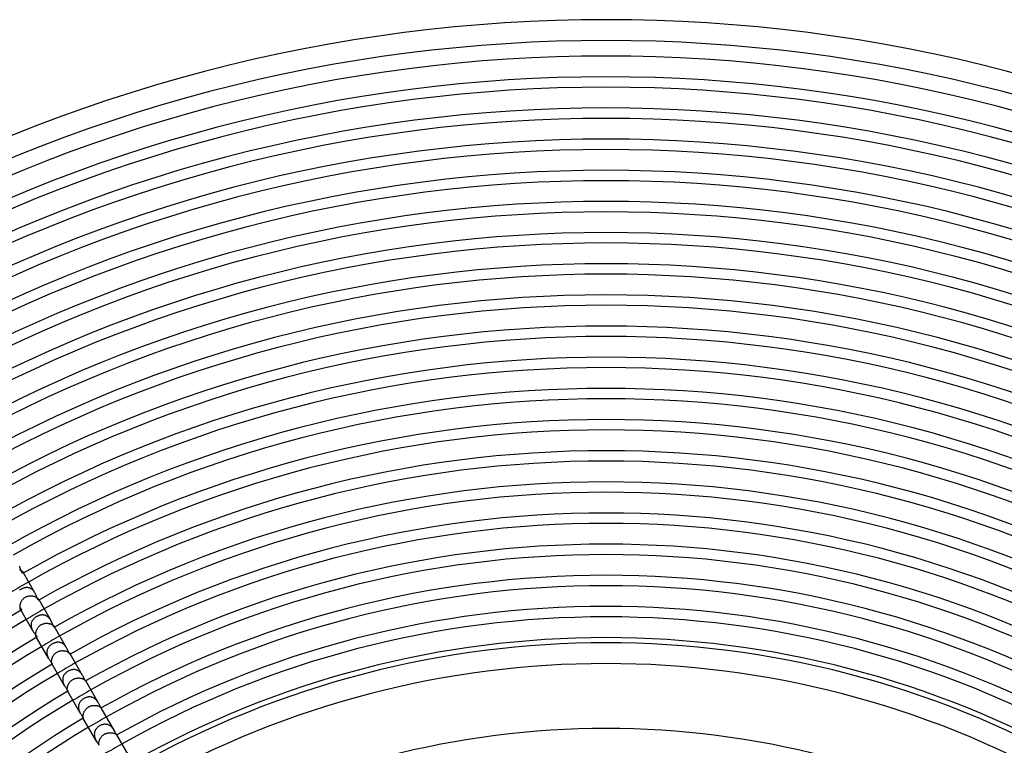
# Model space of a CAD drawing. Header units: millimetres. Extents: x -345 to 345, y -305 to 305.
# Tile 56 of 79: x -113 to 77, y 165 to 305. Entities that reach past the tile are written whole.
import ezdxf

# ---------------------------------------------------------------- set-up
doc = ezdxf.new("R2010")
doc.units = ezdxf.units.MM
doc.layers.add('HIDDEN', color=7, linetype='Continuous')
doc.layers.add('THICK', color=7, linetype='Continuous')

msp = doc.modelspace()

# ---------------------------------------------------------------- linework, layer by layer
at = {"layer": 'HIDDEN'}
for p, q in [((-113.03, 199.14), (-112.93, 199.09)), ((-112.93, 199.09), (-112.84, 199.05)), ((-112.84, 199.05), (-112.75, 198.99)), ((-112.75, 198.99), (-112.67, 198.94)), ((-112.67, 198.94), (-112.6, 198.89)), ((-112.6, 198.89), (-112.54, 198.83)), ((-112.54, 198.83), (-112.48, 198.78)), ((-112.48, 198.78), (-112.44, 198.72)), ((-112.44, 198.72), (-112.4, 198.67)), ((-112.4, 198.67), (-112.37, 198.62)), ((-112.37, 198.62), (-112.34, 198.57)), ((-112.26, 198.45), (-112.37, 198.62)), ((-112.34, 198.57), (-112.32, 198.52)), ((-112.33, 198.42), (-112.34, 198.4)), ((-112.32, 198.44), (-112.33, 198.42)), ((-112.32, 198.52), (-112.31, 198.48)), ((-112.31, 198.48), (-112.32, 198.44)), ((-112.56, 195.41), (-112.66, 195.36)), ((-112.46, 195.45), (-112.56, 195.41)), ((-112.35, 195.49), (-112.46, 195.45)), ((-112.25, 195.53), (-112.35, 195.49)), ((-112.14, 195.56), (-112.25, 195.53)), ((-112.04, 195.59), (-112.14, 195.56)), ((-111.93, 195.61), (-112.04, 195.59)), ((-111.83, 195.63), (-111.93, 195.61)), ((-111.72, 195.64), (-111.83, 195.63)), ((-111.62, 195.64), (-111.72, 195.64)), ((-111.51, 195.64), (-111.62, 195.64)), ((-111.41, 195.63), (-111.51, 195.64)), ((-111.3, 195.61), (-111.41, 195.63)), ((-111.2, 195.59), (-111.3, 195.61)), ((-111.1, 195.56), (-111.2, 195.59)), ((-111, 195.53), (-111.1, 195.56)), ((-110.91, 195.48), (-111, 195.53)), ((-110.81, 195.43), (-110.91, 195.48)), ((-110.72, 195.38), (-110.81, 195.43)), ((-112.93, 195.19), (-113.01, 195.13)), ((-112.85, 195.25), (-112.93, 195.19)), ((-112.76, 195.3), (-112.85, 195.25)), ((-112.66, 195.36), (-112.76, 195.3)), ((-112.27, 193.49), (-112.18, 193.58)), ((-112.18, 193.58), (-112.09, 193.65)), ((-112.09, 193.65), (-111.99, 193.72)), ((-111.99, 193.72), (-111.88, 193.79)), ((-111.88, 193.79), (-111.78, 193.85)), ((-111.78, 193.85), (-111.67, 193.9)), ((-111.67, 193.9), (-111.55, 193.94)), ((-111.55, 193.94), (-111.44, 193.97)), ((-111.44, 193.97), (-111.32, 194)), ((-111.32, 194), (-111.2, 194.02)), ((-111.2, 194.02), (-111.08, 194.04)), ((-111.08, 194.04), (-110.96, 194.05)), ((-110.96, 194.05), (-110.84, 194.05)), ((-110.84, 194.05), (-110.72, 194.04)), ((-110.63, 195.31), (-110.72, 195.38)), ((-110.72, 194.04), (-110.6, 194.03)), ((-110.55, 195.25), (-110.63, 195.31)), ((-110.6, 194.03), (-110.49, 194.02)), ((-110.47, 195.17), (-110.55, 195.25)), ((-110.49, 194.02), (-110.37, 193.99)), ((-110.39, 195.09), (-110.47, 195.17)), ((-110.32, 195.01), (-110.39, 195.09)), ((-110.37, 193.99), (-110.26, 193.97)), ((-110.25, 194.92), (-110.32, 195.01)), ((-110.26, 193.97), (-110.15, 193.93)), ((-110.18, 194.83), (-110.25, 194.92)), ((-110.12, 194.74), (-110.18, 194.83)), ((-110.15, 193.93), (-110.05, 193.9)), ((-110.07, 194.64), (-110.12, 194.74)), ((-110.05, 193.9), (-109.95, 193.86)), ((-109.95, 193.86), (-109.86, 193.81)), ((-109.86, 193.81), (-109.77, 193.77)), ((-109.77, 193.77), (-109.69, 193.72)), ((-109.69, 193.72), (-109.62, 193.67)), ((-109.62, 193.67), (-109.55, 193.62)), ((-109.55, 193.62), (-109.49, 193.57)), ((-109.49, 193.57), (-109.44, 193.52)), ((-109.44, 193.52), (-109.4, 193.47)), ((-112.92, 192.05), (-112.91, 192.15)), ((-112.92, 191.95), (-112.92, 192.05)), ((-112.92, 191.85), (-112.92, 191.95)), ((-112.91, 191.77), (-112.92, 191.85)), ((-112.91, 192.15), (-112.9, 192.26)), ((-112.9, 191.68), (-112.91, 191.77)), ((-112.9, 192.26), (-112.88, 192.36)), ((-112.89, 191.61), (-112.9, 191.68)), ((-112.87, 191.54), (-112.89, 191.61)), ((-112.88, 192.36), (-112.85, 192.47)), ((-112.85, 192.47), (-112.82, 192.58)), ((-112.82, 192.58), (-112.78, 192.69)), ((-112.78, 192.69), (-112.74, 192.8)), ((-112.74, 192.8), (-112.69, 192.91)), ((-112.69, 192.91), (-112.63, 193.02)), ((-112.63, 193.02), (-112.57, 193.12)), ((-112.57, 193.12), (-112.5, 193.22)), ((-112.5, 193.22), (-112.43, 193.32)), ((-112.43, 193.32), (-112.35, 193.41)), ((-112.35, 193.41), (-112.27, 193.49)), ((-109.4, 193.47), (-109.37, 193.43)), ((-109.37, 193.43), (-109.34, 193.38)), ((-109.34, 193.38), (-109.32, 193.34)), ((-109.26, 193.25), (-109.34, 193.38)), ((-109.32, 193.34), (-109.31, 193.31)), ((-109.31, 193.23), (-109.32, 193.22)), ((-109.31, 193.31), (-109.3, 193.27)), ((-109.3, 193.25), (-109.31, 193.23)), ((-109.3, 193.27), (-109.3, 193.25)), ((-112.85, 191.48), (-112.87, 191.54)), ((-112.83, 191.43), (-112.85, 191.48)), ((-112.81, 191.38), (-112.83, 191.43)), ((-112.78, 191.35), (-112.81, 191.38)), ((-112.73, 191.25), (-112.81, 191.38)), ((-112.75, 191.31), (-112.78, 191.35)), ((-112.73, 191.29), (-112.75, 191.31)), ((-112.71, 191.28), (-112.73, 191.29)), ((-112.69, 191.28), (-112.71, 191.28)), ((-112.67, 191.28), (-112.69, 191.28)), ((-110.17, 189.73), (-110.25, 189.65)), ((-110.09, 189.8), (-110.17, 189.73)), ((-110, 189.87), (-110.09, 189.8)), ((-109.91, 189.93), (-110, 189.87)), ((-109.82, 189.99), (-109.91, 189.93)), ((-109.72, 190.05), (-109.82, 189.99)), ((-109.63, 190.1), (-109.72, 190.05)), ((-109.53, 190.15), (-109.63, 190.1)), ((-109.44, 190.19), (-109.53, 190.15)), ((-109.34, 190.23), (-109.44, 190.19)), ((-109.24, 190.27), (-109.34, 190.23)), ((-109.14, 190.3), (-109.24, 190.27)), ((-109.04, 190.32), (-109.14, 190.3)), ((-108.94, 190.34), (-109.04, 190.32)), ((-108.84, 190.36), (-108.94, 190.34)), ((-108.75, 190.37), (-108.84, 190.36)), ((-108.65, 190.38), (-108.75, 190.37)), ((-108.55, 190.38), (-108.65, 190.38)), ((-108.46, 190.37), (-108.55, 190.38)), ((-108.37, 190.36), (-108.46, 190.37)), ((-108.27, 190.35), (-108.37, 190.36)), ((-108.18, 190.33), (-108.27, 190.35)), ((-108.09, 190.3), (-108.18, 190.33)), ((-108, 190.27), (-108.09, 190.3)), ((-107.91, 190.23), (-108, 190.27)), ((-107.82, 190.19), (-107.91, 190.23)), ((-107.74, 190.14), (-107.82, 190.19)), ((-107.66, 190.09), (-107.74, 190.14)), ((-107.58, 190.03), (-107.66, 190.09)), ((-107.5, 189.96), (-107.58, 190.03)), ((-107.43, 189.9), (-107.5, 189.96)), ((-107.36, 189.82), (-107.43, 189.9)), ((-107.29, 189.75), (-107.36, 189.82)), ((-107.23, 189.67), (-107.29, 189.75)), ((-110.79, 188.56), (-110.8, 188.46)), ((-110.8, 188.46), (-110.8, 188.35)), ((-110.8, 188.35), (-110.79, 188.25)), ((-110.78, 188.66), (-110.79, 188.56)), ((-110.79, 188.25), (-110.77, 188.14)), ((-110.76, 188.77), (-110.78, 188.66)), ((-110.77, 188.14), (-110.75, 188.04)), ((-110.74, 188.86), (-110.76, 188.77)), ((-110.75, 188.04), (-110.73, 187.93)), ((-110.7, 188.96), (-110.74, 188.86)), ((-110.73, 187.93), (-110.69, 187.83)), ((-110.67, 189.06), (-110.7, 188.96)), ((-110.69, 187.83), (-110.66, 187.73)), ((-110.62, 189.15), (-110.67, 189.06)), ((-110.57, 189.24), (-110.62, 189.15)), ((-110.52, 189.33), (-110.57, 189.24)), ((-110.46, 189.41), (-110.52, 189.33)), ((-110.39, 189.5), (-110.46, 189.41)), ((-110.32, 189.58), (-110.39, 189.5)), ((-110.25, 189.65), (-110.32, 189.58)), ((-109.57, 187.77), (-109.51, 187.86)), ((-109.51, 187.86), (-109.44, 187.96)), ((-109.44, 187.96), (-109.37, 188.05)), ((-109.37, 188.05), (-109.29, 188.14)), ((-109.29, 188.14), (-109.21, 188.22)), ((-109.21, 188.22), (-109.12, 188.3)), ((-109.12, 188.3), (-109.03, 188.38)), ((-109.03, 188.38), (-108.93, 188.44)), ((-108.93, 188.44), (-108.83, 188.51)), ((-108.83, 188.51), (-108.73, 188.56)), ((-108.73, 188.56), (-108.62, 188.61)), ((-108.62, 188.61), (-108.51, 188.66)), ((-108.51, 188.66), (-108.4, 188.69)), ((-108.4, 188.69), (-108.28, 188.72)), ((-108.28, 188.72), (-108.17, 188.74)), ((-108.17, 188.74), (-108.05, 188.76)), ((-108.05, 188.76), (-107.94, 188.77)), ((-107.94, 188.77), (-107.82, 188.77)), ((-107.82, 188.77), (-107.7, 188.77)), ((-107.7, 188.77), (-107.59, 188.76)), ((-107.59, 188.76), (-107.48, 188.75)), ((-107.48, 188.75), (-107.36, 188.73)), ((-107.36, 188.73), (-107.26, 188.71)), ((-107.26, 188.71), (-107.15, 188.68)), ((-107.17, 189.59), (-107.23, 189.67)), ((-107.11, 189.51), (-107.17, 189.59)), ((-107.15, 188.68), (-107.05, 188.65)), ((-107.06, 189.42), (-107.11, 189.51)), ((-107.01, 189.34), (-107.06, 189.42)), ((-107.05, 188.65), (-106.95, 188.61)), ((-106.95, 188.61), (-106.86, 188.57)), ((-106.86, 188.57), (-106.78, 188.53)), ((-106.78, 188.53), (-106.7, 188.49)), ((-106.7, 188.49), (-106.63, 188.44)), ((-106.63, 188.44), (-106.56, 188.4)), ((-106.56, 188.4), (-106.5, 188.35)), ((-106.5, 188.35), (-106.45, 188.31)), ((-106.45, 188.31), (-106.41, 188.26)), ((-106.41, 188.26), (-106.37, 188.22)), ((-106.37, 188.22), (-106.34, 188.18)), ((-106.34, 188.18), (-106.32, 188.15)), ((-106.32, 188.15), (-106.3, 188.12)), ((-106.26, 188.05), (-106.32, 188.15)), ((-106.3, 188.12), (-106.29, 188.09)), ((-106.29, 188.04), (-106.3, 188.03)), ((-106.29, 188.09), (-106.29, 188.07)), ((-106.29, 188.07), (-106.29, 188.05)), ((-106.29, 188.05), (-106.29, 188.04)), ((-110.66, 187.73), (-110.62, 187.63)), ((-110.62, 187.63), (-110.57, 187.53)), ((-110.57, 187.53), (-110.52, 187.43)), ((-110.52, 187.43), (-110.47, 187.34)), ((-109.89, 186.65), (-109.88, 186.74)), ((-109.88, 186.56), (-109.89, 186.65)), ((-109.88, 186.84), (-109.86, 186.94)), ((-109.88, 186.74), (-109.88, 186.84)), ((-109.88, 186.48), (-109.88, 186.56)), ((-109.87, 186.41), (-109.88, 186.48)), ((-109.85, 186.34), (-109.87, 186.41)), ((-109.86, 186.94), (-109.85, 187.04)), ((-109.85, 187.04), (-109.82, 187.14)), ((-109.84, 186.28), (-109.85, 186.34)), ((-109.82, 186.23), (-109.84, 186.28)), ((-109.82, 187.14), (-109.8, 187.25)), ((-109.8, 186.19), (-109.82, 186.23)), ((-109.8, 187.25), (-109.76, 187.35)), ((-109.78, 186.15), (-109.8, 186.19)), ((-109.76, 186.12), (-109.78, 186.15)), ((-109.73, 186.05), (-109.78, 186.15)), ((-109.76, 187.35), (-109.72, 187.46)), ((-109.75, 186.1), (-109.76, 186.12)), ((-109.73, 186.08), (-109.75, 186.1)), ((-109.72, 186.08), (-109.73, 186.08)), ((-109.72, 187.46), (-109.68, 187.56)), ((-109.7, 186.07), (-109.72, 186.08)), ((-109.69, 186.07), (-109.7, 186.07)), ((-109.68, 187.56), (-109.63, 187.66)), ((-109.63, 187.66), (-109.57, 187.77)), ((-107.46, 184.1), (-107.53, 183.99)), ((-107.38, 184.2), (-107.46, 184.1)), ((-107.3, 184.3), (-107.38, 184.2)), ((-107.21, 184.39), (-107.3, 184.3)), ((-107.12, 184.48), (-107.21, 184.39)), ((-107.02, 184.57), (-107.12, 184.48)), ((-106.91, 184.65), (-107.02, 184.57)), ((-106.8, 184.72), (-106.91, 184.65)), ((-106.69, 184.79), (-106.8, 184.72)), ((-106.58, 184.85), (-106.69, 184.79)), ((-106.48, 184.9), (-106.58, 184.85)), ((-106.37, 184.95), (-106.48, 184.9)), ((-106.26, 184.99), (-106.37, 184.95)), ((-106.15, 185.03), (-106.26, 184.99)), ((-106.03, 185.06), (-106.15, 185.03)), ((-105.92, 185.08), (-106.03, 185.06)), ((-105.81, 185.1), (-105.92, 185.08)), ((-105.69, 185.11), (-105.81, 185.1)), ((-105.58, 185.11), (-105.69, 185.11)), ((-105.47, 185.11), (-105.58, 185.11)), ((-105.36, 185.1), (-105.47, 185.11)), ((-105.25, 185.08), (-105.36, 185.1)), ((-105.14, 185.06), (-105.25, 185.08)), ((-105.03, 185.03), (-105.14, 185.06)), ((-104.92, 184.98), (-105.03, 185.03)), ((-104.82, 184.94), (-104.92, 184.98)), ((-104.72, 184.88), (-104.82, 184.94)), ((-104.62, 184.82), (-104.72, 184.88)), ((-104.53, 184.75), (-104.62, 184.82)), ((-104.44, 184.67), (-104.53, 184.75)), ((-104.36, 184.59), (-104.44, 184.67)), ((-104.28, 184.51), (-104.36, 184.59)), ((-104.2, 184.42), (-104.28, 184.51)), ((-104.13, 184.32), (-104.2, 184.42)), ((-104.06, 184.23), (-104.13, 184.32)), ((-104, 184.13), (-104.06, 184.23)), ((-103.94, 184.04), (-104, 184.13)), ((-107.74, 183.4), (-107.75, 183.27)), ((-107.75, 183.27), (-107.75, 183.14)), ((-107.75, 183.14), (-107.75, 183.01)), ((-107.75, 183.01), (-107.73, 182.88)), ((-107.71, 183.52), (-107.74, 183.4)), ((-107.73, 182.88), (-107.7, 182.76)), ((-107.68, 183.64), (-107.71, 183.52)), ((-107.7, 182.76), (-107.67, 182.63)), ((-107.64, 183.76), (-107.68, 183.64)), ((-107.67, 182.63), (-107.63, 182.5)), ((-107.59, 183.88), (-107.64, 183.76)), ((-107.63, 182.5), (-107.58, 182.38)), ((-107.53, 183.99), (-107.59, 183.88)), ((-107.58, 182.38), (-107.53, 182.26)), ((-107.53, 182.26), (-107.47, 182.15)), ((-107.47, 182.15), (-107.41, 182.04)), ((-106.72, 182.09), (-106.68, 182.19)), ((-106.68, 182.19), (-106.63, 182.29)), ((-106.63, 182.29), (-106.59, 182.39)), ((-106.59, 182.39), (-106.53, 182.48)), ((-106.53, 182.48), (-106.47, 182.58)), ((-106.47, 182.58), (-106.4, 182.67)), ((-106.4, 182.67), (-106.33, 182.76)), ((-106.33, 182.76), (-106.25, 182.85)), ((-106.25, 182.85), (-106.17, 182.94)), ((-106.17, 182.94), (-106.08, 183.02)), ((-106.08, 183.02), (-105.99, 183.09)), ((-105.99, 183.09), (-105.89, 183.16)), ((-105.89, 183.16), (-105.79, 183.23)), ((-105.79, 183.23), (-105.68, 183.28)), ((-105.68, 183.28), (-105.58, 183.33)), ((-105.58, 183.33), (-105.47, 183.37)), ((-105.47, 183.37), (-105.37, 183.41)), ((-105.37, 183.41), (-105.25, 183.44)), ((-105.25, 183.44), (-105.14, 183.46)), ((-105.14, 183.46), (-105.03, 183.48)), ((-105.03, 183.48), (-104.92, 183.49)), ((-104.92, 183.49), (-104.8, 183.5)), ((-104.8, 183.5), (-104.69, 183.5)), ((-104.69, 183.5), (-104.58, 183.49)), ((-104.58, 183.49), (-104.47, 183.48)), ((-104.47, 183.48), (-104.36, 183.47)), ((-104.36, 183.47), (-104.26, 183.45)), ((-104.26, 183.45), (-104.15, 183.43)), ((-104.15, 183.43), (-104.05, 183.4)), ((-104.05, 183.4), (-103.96, 183.37)), ((-103.96, 183.37), (-103.87, 183.33)), ((-103.87, 183.33), (-103.78, 183.29)), ((-103.78, 183.29), (-103.7, 183.25)), ((-103.7, 183.25), (-103.63, 183.21)), ((-103.63, 183.21), (-103.57, 183.17)), ((-103.57, 183.17), (-103.51, 183.13)), ((-103.51, 183.13), (-103.46, 183.09)), ((-103.46, 183.09), (-103.41, 183.05)), ((-103.41, 183.05), (-103.37, 183.01)), ((-103.37, 183.01), (-103.34, 182.98)), ((-103.34, 182.98), (-103.32, 182.95)), ((-103.32, 182.95), (-103.3, 182.92)), ((-103.3, 182.92), (-103.29, 182.9)), ((-103.26, 182.86), (-103.3, 182.92)), ((-103.29, 182.9), (-103.28, 182.88)), ((-103.28, 182.88), (-103.28, 182.87)), ((-103.28, 182.87), (-103.28, 182.86)), ((-103.28, 182.86), (-103.28, 182.85)), ((-103.28, 182.85), (-103.28, 182.84)), ((-106.85, 181.51), (-106.84, 181.6)), ((-106.85, 181.43), (-106.85, 181.51)), ((-106.85, 181.34), (-106.85, 181.43)), ((-106.85, 181.27), (-106.85, 181.34)), ((-106.84, 181.2), (-106.85, 181.27)), ((-106.84, 181.6), (-106.82, 181.69)), ((-106.83, 181.13), (-106.84, 181.2)), ((-106.82, 181.08), (-106.83, 181.13)), ((-106.82, 181.69), (-106.8, 181.79)), ((-106.81, 181.03), (-106.82, 181.08)), ((-106.79, 180.99), (-106.81, 181.03)), ((-106.8, 181.79), (-106.78, 181.89)), ((-106.78, 180.95), (-106.79, 180.99)), ((-106.78, 181.89), (-106.75, 181.99)), ((-106.76, 180.92), (-106.78, 180.95)), ((-106.75, 180.9), (-106.76, 180.92)), ((-106.73, 180.86), (-106.76, 180.92)), ((-106.75, 181.99), (-106.72, 182.09)), ((-106.74, 180.89), (-106.75, 180.9)), ((-106.73, 180.88), (-106.74, 180.89)), ((-106.72, 180.87), (-106.73, 180.88)), ((-106.71, 180.87), (-106.72, 180.87)), ((-106.71, 180.87), (-106.71, 180.87)), ((-104.64, 178.35), (-104.67, 178.23)), ((-104.61, 178.46), (-104.64, 178.35)), ((-104.56, 178.57), (-104.61, 178.46)), ((-104.51, 178.68), (-104.56, 178.57)), ((-104.45, 178.78), (-104.51, 178.68)), ((-104.39, 178.88), (-104.45, 178.78)), ((-104.31, 178.98), (-104.39, 178.88)), ((-104.23, 179.07), (-104.31, 178.98)), ((-104.15, 179.16), (-104.23, 179.07)), ((-104.06, 179.24), (-104.15, 179.16)), ((-103.96, 179.32), (-104.06, 179.24)), ((-103.86, 179.4), (-103.96, 179.32)), ((-103.76, 179.47), (-103.86, 179.4)), ((-103.65, 179.53), (-103.76, 179.47)), ((-103.54, 179.59), (-103.65, 179.53)), ((-103.43, 179.65), (-103.54, 179.59)), ((-103.32, 179.7), (-103.43, 179.65)), ((-103.2, 179.74), (-103.32, 179.7)), ((-103.08, 179.77), (-103.2, 179.74)), ((-102.96, 179.8), (-103.08, 179.77)), ((-102.84, 179.83), (-102.96, 179.8)), ((-102.72, 179.84), (-102.84, 179.83)), ((-102.6, 179.85), (-102.72, 179.84)), ((-102.48, 179.85), (-102.6, 179.85)), ((-102.36, 179.84), (-102.48, 179.85)), ((-102.25, 179.82), (-102.36, 179.84)), ((-102.13, 179.8), (-102.25, 179.82)), ((-102.02, 179.76), (-102.13, 179.8)), ((-101.9, 179.72), (-102.02, 179.76)), ((-101.8, 179.67), (-101.9, 179.72)), ((-101.69, 179.61), (-101.8, 179.67)), ((-101.59, 179.55), (-101.69, 179.61)), ((-101.49, 179.47), (-101.59, 179.55)), ((-101.39, 179.39), (-101.49, 179.47)), ((-101.31, 179.31), (-101.39, 179.39)), ((-101.22, 179.22), (-101.31, 179.31)), ((-101.14, 179.12), (-101.22, 179.22)), ((-101.07, 179.02), (-101.14, 179.12)), ((-101, 178.92), (-101.07, 179.02)), ((-100.94, 178.82), (-101, 178.92)), ((-100.88, 178.72), (-100.94, 178.82)), ((-104.69, 178.11), (-104.7, 177.99)), ((-104.7, 177.99), (-104.7, 177.87)), ((-104.7, 177.87), (-104.7, 177.75)), ((-104.7, 177.75), (-104.68, 177.63)), ((-104.67, 178.23), (-104.69, 178.11)), ((-104.68, 177.63), (-104.66, 177.5)), ((-104.66, 177.5), (-104.63, 177.39)), ((-104.63, 177.39), (-104.59, 177.27)), ((-104.59, 177.27), (-104.55, 177.15)), ((-104.55, 177.15), (-104.5, 177.04)), ((-104.5, 177.04), (-104.45, 176.93)), ((-104.45, 176.93), (-104.4, 176.83)), ((-104.4, 176.83), (-104.34, 176.72)), ((-103.8, 176.36), (-103.78, 176.45)), ((-103.78, 176.45), (-103.76, 176.54)), ((-103.76, 176.54), (-103.74, 176.63)), ((-103.74, 176.63), (-103.71, 176.72)), ((-103.71, 176.72), (-103.68, 176.82)), ((-103.68, 176.82), (-103.64, 176.91)), ((-103.64, 176.91), (-103.6, 177.01)), ((-103.6, 177.01), (-103.55, 177.1)), ((-103.55, 177.1), (-103.5, 177.19)), ((-103.5, 177.19), (-103.44, 177.28)), ((-103.44, 177.28), (-103.38, 177.37)), ((-103.38, 177.37), (-103.31, 177.46)), ((-103.31, 177.46), (-103.24, 177.54)), ((-103.24, 177.54), (-103.17, 177.62)), ((-103.17, 177.62), (-103.09, 177.69)), ((-103.09, 177.69), (-103.01, 177.76)), ((-103.01, 177.76), (-102.92, 177.83)), ((-102.92, 177.83), (-102.83, 177.89)), ((-102.83, 177.89), (-102.74, 177.95)), ((-102.74, 177.95), (-102.64, 178)), ((-102.64, 178), (-102.54, 178.05)), ((-102.54, 178.05), (-102.44, 178.09)), ((-102.44, 178.09), (-102.34, 178.13)), ((-102.34, 178.13), (-102.24, 178.16)), ((-102.24, 178.16), (-102.13, 178.18)), ((-102.13, 178.18), (-102.02, 178.2)), ((-102.02, 178.2), (-101.92, 178.21)), ((-101.92, 178.21), (-101.81, 178.22)), ((-101.81, 178.22), (-101.7, 178.23)), ((-101.7, 178.23), (-101.6, 178.23)), ((-101.6, 178.23), (-101.49, 178.22)), ((-101.49, 178.22), (-101.39, 178.21)), ((-101.39, 178.21), (-101.29, 178.2)), ((-101.29, 178.2), (-101.19, 178.18)), ((-101.19, 178.18), (-101.09, 178.16)), ((-101.09, 178.16), (-101, 178.13)), ((-101, 178.13), (-100.91, 178.1)), ((-100.91, 178.1), (-100.83, 178.07)), ((-100.83, 178.07), (-100.75, 178.04)), ((-100.75, 178.04), (-100.68, 178)), ((-100.68, 178), (-100.61, 177.97)), ((-100.61, 177.97), (-100.55, 177.93)), ((-100.55, 177.93), (-100.49, 177.9)), ((-100.49, 177.9), (-100.45, 177.86)), ((-100.45, 177.86), (-100.4, 177.83)), ((-100.4, 177.83), (-100.37, 177.8)), ((-100.37, 177.8), (-100.34, 177.77)), ((-100.34, 177.77), (-100.31, 177.74)), ((-100.31, 177.74), (-100.3, 177.71)), ((-100.3, 177.71), (-100.28, 177.69)), ((-100.28, 177.69), (-100.28, 177.68)), ((-100.26, 177.66), (-100.28, 177.69)), ((-100.28, 177.68), (-100.27, 177.68)), ((-100.27, 177.68), (-100.27, 177.67)), ((-100.27, 177.67), (-100.27, 177.66)), ((-100.27, 177.66), (-100.27, 177.66)), ((-100.27, 177.66), (-100.27, 177.65)), ((-103.82, 176.19), (-103.81, 176.27)), ((-103.82, 176.12), (-103.82, 176.19)), ((-103.82, 176.04), (-103.82, 176.12)), ((-103.82, 175.98), (-103.82, 176.04)), ((-103.81, 175.92), (-103.82, 175.98)), ((-103.81, 176.27), (-103.8, 176.36)), ((-103.8, 175.87), (-103.81, 175.92)), ((-103.79, 175.82), (-103.8, 175.87)), ((-103.78, 175.78), (-103.79, 175.82)), ((-103.77, 175.74), (-103.78, 175.78)), ((-103.76, 175.72), (-103.77, 175.74)), ((-103.75, 175.69), (-103.76, 175.72)), ((-103.74, 175.68), (-103.75, 175.69)), ((-103.73, 175.66), (-103.75, 175.69)), ((-103.73, 175.68), (-103.74, 175.68)), ((-103.73, 175.67), (-103.73, 175.68)), ((-103.72, 175.67), (-103.73, 175.67)), ((-103.72, 175.67), (-103.72, 175.67)), ((-103.72, 175.67), (-103.72, 175.67)), ((-99.87, 174.55), (-99.98, 174.53)), ((-99.76, 174.57), (-99.87, 174.55)), ((-99.65, 174.58), (-99.76, 174.57)), ((-99.54, 174.58), (-99.65, 174.58)), ((-99.43, 174.58), (-99.54, 174.58)), ((-99.32, 174.57), (-99.43, 174.58)), ((-99.21, 174.55), (-99.32, 174.57)), ((-99.11, 174.53), (-99.21, 174.55)), ((-101.65, 172.76), (-101.66, 172.64)), ((-101.66, 172.64), (-101.65, 172.52)), ((-101.64, 172.88), (-101.65, 172.76)), ((-101.62, 172.99), (-101.64, 172.88)), ((-101.59, 173.11), (-101.62, 172.99)), ((-101.55, 173.22), (-101.59, 173.11)), ((-101.51, 173.33), (-101.55, 173.22)), ((-101.46, 173.43), (-101.51, 173.33)), ((-101.4, 173.54), (-101.46, 173.43)), ((-101.33, 173.63), (-101.4, 173.54)), ((-101.26, 173.73), (-101.33, 173.63)), ((-101.18, 173.82), (-101.26, 173.73)), ((-101.1, 173.91), (-101.18, 173.82)), ((-101.01, 173.99), (-101.1, 173.91)), ((-100.92, 174.07), (-101.01, 173.99)), ((-100.82, 174.14), (-100.92, 174.07)), ((-100.72, 174.21), (-100.82, 174.14)), ((-100.62, 174.27), (-100.72, 174.21)), ((-100.52, 174.33), (-100.62, 174.27)), ((-100.41, 174.38), (-100.52, 174.33)), ((-100.31, 174.42), (-100.41, 174.38)), ((-100.2, 174.46), (-100.31, 174.42)), ((-100.09, 174.5), (-100.2, 174.46)), ((-99.98, 174.53), (-100.09, 174.5)), ((-99.79, 172.62), (-99.69, 172.67)), ((-99.69, 172.67), (-99.6, 172.72)), ((-99.6, 172.72), (-99.5, 172.77)), ((-99.5, 172.77), (-99.4, 172.81)), ((-99.4, 172.81), (-99.3, 172.85)), ((-99.3, 172.85), (-99.2, 172.88)), ((-99.2, 172.88), (-99.1, 172.9)), ((-99, 174.5), (-99.11, 174.53)), ((-99.1, 172.9), (-98.99, 172.93)), ((-98.9, 174.46), (-99, 174.5)), ((-98.99, 172.93), (-98.89, 172.94)), ((-98.79, 174.42), (-98.9, 174.46)), ((-98.89, 172.94), (-98.78, 172.95)), ((-98.7, 174.36), (-98.79, 174.42)), ((-98.78, 172.95), (-98.68, 172.96)), ((-98.6, 174.31), (-98.7, 174.36)), ((-98.68, 172.96), (-98.57, 172.96)), ((-98.51, 174.24), (-98.6, 174.31)), ((-98.57, 172.96), (-98.47, 172.95)), ((-98.42, 174.17), (-98.51, 174.24)), ((-98.47, 172.95), (-98.37, 172.95)), ((-98.33, 174.1), (-98.42, 174.17)), ((-98.37, 172.95), (-98.27, 172.93)), ((-98.25, 174.02), (-98.33, 174.1)), ((-98.27, 172.93), (-98.17, 172.92)), ((-98.18, 173.94), (-98.25, 174.02)), ((-98.11, 173.85), (-98.18, 173.94)), ((-98.17, 172.92), (-98.08, 172.9)), ((-98.04, 173.76), (-98.11, 173.85)), ((-98.08, 172.9), (-97.99, 172.88)), ((-97.98, 173.67), (-98.04, 173.76)), ((-97.99, 172.88), (-97.9, 172.85)), ((-97.92, 173.59), (-97.98, 173.67)), ((-97.86, 173.5), (-97.92, 173.59)), ((-97.9, 172.85), (-97.82, 172.82)), ((-97.81, 173.41), (-97.86, 173.5)), ((-97.82, 172.82), (-97.74, 172.79)), ((-97.74, 172.79), (-97.67, 172.76)), ((-97.67, 172.76), (-97.61, 172.73)), ((-97.61, 172.73), (-97.55, 172.7)), ((-97.55, 172.7), (-97.49, 172.67)), ((-97.49, 172.67), (-97.44, 172.64)), ((-97.44, 172.64), (-97.4, 172.61)), ((-101.65, 172.52), (-101.64, 172.4)), ((-101.64, 172.4), (-101.62, 172.28)), ((-101.62, 172.28), (-101.59, 172.16)), ((-101.59, 172.16), (-101.56, 172.04)), ((-101.56, 172.04), (-101.52, 171.93)), ((-101.52, 171.93), (-101.48, 171.82)), ((-101.48, 171.82), (-101.43, 171.71)), ((-101.43, 171.71), (-101.38, 171.6)), ((-101.38, 171.6), (-101.33, 171.5)), ((-101.33, 171.5), (-101.27, 171.41)), ((-100.79, 170.89), (-100.78, 170.96)), ((-100.79, 170.82), (-100.79, 170.89)), ((-100.79, 170.76), (-100.79, 170.82)), ((-100.78, 170.7), (-100.79, 170.76)), ((-100.78, 170.96), (-100.77, 171.04)), ((-100.77, 171.04), (-100.76, 171.12)), ((-100.76, 171.12), (-100.74, 171.21)), ((-100.74, 171.21), (-100.72, 171.29)), ((-100.72, 171.29), (-100.7, 171.38)), ((-100.7, 171.38), (-100.67, 171.47)), ((-100.67, 171.47), (-100.63, 171.57)), ((-100.63, 171.57), (-100.59, 171.66)), ((-100.59, 171.66), (-100.55, 171.75)), ((-100.55, 171.75), (-100.5, 171.84)), ((-100.5, 171.84), (-100.45, 171.93)), ((-100.45, 171.93), (-100.39, 172.02)), ((-100.39, 172.02), (-100.33, 172.1)), ((-100.33, 172.1), (-100.27, 172.19)), ((-100.27, 172.19), (-100.2, 172.27)), ((-100.2, 172.27), (-100.12, 172.35)), ((-100.12, 172.35), (-100.04, 172.42)), ((-100.04, 172.42), (-99.96, 172.49)), ((-99.96, 172.49), (-99.87, 172.56)), ((-99.87, 172.56), (-99.79, 172.62)), ((-97.4, 172.61), (-97.37, 172.58)), ((-97.37, 172.58), (-97.34, 172.55)), ((-97.34, 172.55), (-97.31, 172.53)), ((-97.31, 172.53), (-97.29, 172.51)), ((-97.29, 172.51), (-97.28, 172.49)), ((-97.28, 172.49), (-97.27, 172.48)), ((-97.27, 172.48), (-97.27, 172.47)), ((-97.26, 172.46), (-97.27, 172.48)), ((-97.27, 172.47), (-97.27, 172.47)), ((-97.27, 172.47), (-97.27, 172.47)), ((-97.27, 172.47), (-97.27, 172.46)), ((-97.27, 172.46), (-97.27, 172.46)), ((-97.27, 172.46), (-97.27, 172.46)), ((-100.78, 170.65), (-100.78, 170.7)), ((-100.77, 170.61), (-100.78, 170.65)), ((-100.77, 170.57), (-100.77, 170.61)), ((-100.76, 170.54), (-100.77, 170.57)), ((-100.75, 170.51), (-100.76, 170.54)), ((-100.74, 170.49), (-100.75, 170.51)), ((-100.73, 170.48), (-100.74, 170.49)), ((-100.73, 170.47), (-100.73, 170.48)), ((-100.73, 170.46), (-100.73, 170.48)), ((-100.72, 170.47), (-100.73, 170.47)), ((-100.73, 170.47), (-100.73, 170.47)), ((-100.73, 170.47), (-100.73, 170.47)), ((-100.73, 170.47), (-100.73, 170.47)), ((-100.72, 170.47), (-100.72, 170.47)), ((-97.78, 168.88), (-97.87, 168.81)), ((-97.68, 168.95), (-97.78, 168.88)), ((-97.58, 169.01), (-97.68, 168.95)), ((-97.46, 169.08), (-97.58, 169.01)), ((-97.33, 169.14), (-97.46, 169.08)), ((-97.21, 169.19), (-97.33, 169.14)), ((-97.08, 169.23), (-97.21, 169.19)), ((-96.95, 169.26), (-97.08, 169.23)), ((-96.82, 169.29), (-96.95, 169.26)), ((-96.68, 169.31), (-96.82, 169.29)), ((-96.55, 169.31), (-96.68, 169.31)), ((-96.42, 169.31), (-96.55, 169.31)), ((-96.29, 169.3), (-96.42, 169.31)), ((-96.16, 169.28), (-96.29, 169.3)), ((-96.03, 169.25), (-96.16, 169.28)), ((-95.91, 169.21), (-96.03, 169.25)), ((-95.79, 169.16), (-95.91, 169.21)), ((-95.67, 169.1), (-95.79, 169.16)), ((-95.56, 169.03), (-95.67, 169.1)), ((-95.45, 168.95), (-95.56, 169.03)), ((-95.35, 168.87), (-95.45, 168.95)), ((-95.25, 168.78), (-95.35, 168.87)), ((-98.6, 167.51), (-98.61, 167.4)), ((-98.61, 167.4), (-98.6, 167.28)), ((-98.59, 167.63), (-98.6, 167.51)), ((-98.6, 167.28), (-98.59, 167.16)), ((-98.57, 167.75), (-98.59, 167.63)), ((-98.59, 167.16), (-98.58, 167.04)), ((-98.58, 167.04), (-98.55, 166.92)), ((-98.54, 167.86), (-98.57, 167.75)), ((-98.5, 167.97), (-98.54, 167.86)), ((-98.46, 168.08), (-98.5, 167.97)), ((-98.41, 168.18), (-98.46, 168.08)), ((-98.35, 168.29), (-98.41, 168.18)), ((-98.28, 168.38), (-98.35, 168.29)), ((-98.21, 168.48), (-98.28, 168.38)), ((-98.13, 168.57), (-98.21, 168.48)), ((-98.05, 168.65), (-98.13, 168.57)), ((-97.97, 168.73), (-98.05, 168.65)), ((-97.87, 168.81), (-97.97, 168.73)), ((-97.22, 166.92), (-97.15, 167)), ((-97.15, 167), (-97.08, 167.07)), ((-97.08, 167.07), (-97, 167.15)), ((-97, 167.15), (-96.92, 167.22)), ((-96.92, 167.22), (-96.83, 167.28)), ((-96.83, 167.28), (-96.74, 167.34)), ((-96.74, 167.34), (-96.65, 167.4)), ((-96.65, 167.4), (-96.56, 167.45)), ((-96.56, 167.45), (-96.46, 167.5)), ((-96.46, 167.5), (-96.37, 167.54)), ((-96.37, 167.54), (-96.27, 167.57)), ((-96.27, 167.57), (-96.17, 167.6)), ((-96.17, 167.6), (-96.06, 167.63)), ((-96.06, 167.63), (-95.96, 167.65)), ((-95.96, 167.65), (-95.86, 167.67)), ((-95.86, 167.67), (-95.76, 167.68)), ((-95.76, 167.68), (-95.65, 167.69)), ((-95.65, 167.69), (-95.55, 167.69)), ((-95.55, 167.69), (-95.45, 167.69)), ((-95.45, 167.69), (-95.35, 167.68)), ((-95.35, 167.68), (-95.25, 167.67)), ((-95.16, 168.68), (-95.25, 168.78)), ((-95.25, 167.67), (-95.16, 167.66)), ((-95.07, 168.58), (-95.16, 168.68)), ((-95.16, 167.66), (-95.07, 167.64)), ((-94.99, 168.48), (-95.07, 168.58)), ((-95.07, 167.64), (-94.98, 167.62)), ((-94.92, 168.38), (-94.99, 168.48)), ((-94.98, 167.62), (-94.89, 167.6)), ((-94.85, 168.28), (-94.92, 168.38)), ((-94.89, 167.6), (-94.81, 167.58)), ((-94.79, 168.18), (-94.85, 168.28)), ((-94.81, 167.58), (-94.73, 167.55)), ((-94.73, 168.08), (-94.79, 168.18)), ((-94.73, 167.55), (-94.66, 167.52)), ((-94.66, 167.52), (-94.6, 167.49)), ((-94.6, 167.49), (-94.54, 167.46)), ((-94.54, 167.46), (-94.48, 167.43)), ((-94.48, 167.43), (-94.44, 167.41)), ((-94.44, 167.41), (-94.4, 167.38)), ((-94.4, 167.38), (-94.36, 167.36)), ((-94.36, 167.36), (-94.33, 167.33)), ((-94.33, 167.33), (-94.31, 167.31)), ((-94.31, 167.31), (-94.29, 167.3)), ((-94.29, 167.3), (-94.28, 167.28)), ((-94.28, 167.28), (-94.27, 167.27)), ((-94.27, 167.27), (-94.26, 167.27)), ((-94.26, 167.27), (-94.26, 167.27)), ((-94.26, 167.27), (-94.26, 167.27)), ((-94.26, 167.27), (-94.26, 167.27)), ((-94.26, 167.27), (-94.26, 167.27)), ((-94.26, 167.27), (-94.26, 167.27)), ((-94.26, 167.27), (-94.26, 167.27)), ((-94.26, 167.27), (-94.26, 167.27)), ((-98.55, 166.92), (-98.52, 166.8)), ((-98.52, 166.8), (-98.48, 166.69)), ((-98.48, 166.69), (-98.44, 166.58)), ((-98.44, 166.58), (-98.4, 166.47)), ((-98.4, 166.47), (-98.35, 166.37)), ((-98.35, 166.37), (-98.3, 166.27)), ((-98.3, 166.27), (-98.25, 166.17)), ((-98.25, 166.17), (-98.19, 166.08)), ((-97.76, 165.66), (-97.75, 165.72)), ((-97.76, 165.59), (-97.76, 165.66)), ((-97.76, 165.53), (-97.76, 165.59)), ((-97.76, 165.48), (-97.76, 165.53)), ((-97.76, 165.43), (-97.76, 165.48)), ((-97.75, 165.39), (-97.76, 165.43)), ((-97.75, 165.72), (-97.74, 165.8)), ((-97.75, 165.36), (-97.75, 165.39)), ((-97.74, 165.33), (-97.75, 165.36)), ((-97.74, 165.8), (-97.72, 165.88)), ((-97.74, 165.3), (-97.74, 165.33)), ((-97.73, 165.29), (-97.74, 165.3)), ((-97.73, 165.27), (-97.73, 165.29)), ((-97.73, 165.27), (-97.73, 165.27)), ((-97.73, 165.27), (-97.73, 165.27)), ((-97.73, 165.27), (-97.73, 165.27)), ((-97.73, 165.27), (-97.73, 165.27)), ((-97.73, 165.27), (-97.73, 165.27)), ((-97.73, 165.27), (-97.73, 165.27)), ((-97.73, 165.27), (-97.73, 165.27)), ((-97.73, 165.27), (-97.73, 165.27)), ((-97.72, 165.88), (-97.71, 165.96)), ((-97.71, 165.96), (-97.68, 166.04)), ((-97.68, 166.04), (-97.66, 166.13)), ((-97.66, 166.13), (-97.63, 166.22)), ((-97.63, 166.22), (-97.59, 166.31)), ((-97.59, 166.31), (-97.55, 166.4)), ((-97.55, 166.4), (-97.51, 166.49)), ((-97.51, 166.49), (-97.46, 166.57)), ((-97.46, 166.57), (-97.41, 166.66)), ((-97.41, 166.66), (-97.35, 166.75)), ((-97.35, 166.75), (-97.29, 166.83)), ((-97.29, 166.83), (-97.22, 166.92))]:
    msp.add_line(p, q, dxfattribs=at)
for radius, start, end in [(226, 119.4929, 120.5071), (220, 119.4791, 120.5209), (214, 119.4645, 120.5355), (208, 119.4491, 120.551), (202, 119.4327, 120.5673), (196, 119.4153, 120.5846), (190, 119.3969, 120.6031)]:
    msp.add_arc((0, 0), radius, start, end, dxfattribs=at)
at = {"layer": 'THICK'}
for p, q in [((-112.98, 199.66), (-113.03, 199.75)), ((-112.94, 199.57), (-112.98, 199.66)), ((-112.9, 199.47), (-112.94, 199.57)), ((-112.86, 199.38), (-112.9, 199.47)), ((-112.83, 199.29), (-112.86, 199.38)), ((-112.8, 199.2), (-112.83, 199.29)), ((-112.77, 199.12), (-112.8, 199.2)), ((-112.74, 199.04), (-112.77, 199.12)), ((-112.71, 198.96), (-112.74, 199.04)), ((-112.68, 198.88), (-112.71, 198.96)), ((-112.65, 198.81), (-112.68, 198.88)), ((-112.63, 198.75), (-112.65, 198.81)), ((-112.6, 198.69), (-112.63, 198.75)), ((-112.57, 198.63), (-112.6, 198.69)), ((-112.55, 198.58), (-112.57, 198.63)), ((-112.52, 198.54), (-112.55, 198.58)), ((-112.5, 198.5), (-112.52, 198.54)), ((-112.47, 198.47), (-112.5, 198.5)), ((-112.45, 198.44), (-112.47, 198.47)), ((-112.43, 198.42), (-112.45, 198.44)), ((-112.41, 198.41), (-112.43, 198.42)), ((-112.39, 198.4), (-112.41, 198.41)), ((-112.37, 198.4), (-112.39, 198.4)), ((-112.36, 198.4), (-112.37, 198.4)), ((-112.34, 198.4), (-112.36, 198.4)), ((-110.07, 194.64), (-112.26, 198.45)), ((-110.01, 194.55), (-110.07, 194.64)), ((-109.96, 194.45), (-110.01, 194.55)), ((-109.92, 194.35), (-109.96, 194.45)), ((-109.87, 194.26), (-109.92, 194.35)), ((-109.83, 194.16), (-109.87, 194.26)), ((-109.8, 194.07), (-109.83, 194.16)), ((-109.76, 193.98), (-109.8, 194.07)), ((-109.73, 193.9), (-109.76, 193.98)), ((-109.69, 193.81), (-109.73, 193.9)), ((-109.66, 193.73), (-109.69, 193.81)), ((-109.63, 193.66), (-109.66, 193.73)), ((-109.6, 193.58), (-109.63, 193.66)), ((-109.57, 193.51), (-109.6, 193.58)), ((-109.54, 193.45), (-109.57, 193.51)), ((-112.99, 191.89), (-112.94, 191.83)), ((-112.94, 191.83), (-112.9, 191.77)), ((-112.9, 191.77), (-112.85, 191.71)), ((-112.85, 191.71), (-112.81, 191.66)), ((-112.81, 191.66), (-112.78, 191.6)), ((-109.51, 193.39), (-109.54, 193.45)), ((-109.48, 193.35), (-109.51, 193.39)), ((-109.45, 193.3), (-109.48, 193.35)), ((-109.42, 193.27), (-109.45, 193.3)), ((-109.4, 193.25), (-109.42, 193.27)), ((-109.37, 193.23), (-109.4, 193.25)), ((-109.35, 193.22), (-109.37, 193.23)), ((-109.33, 193.21), (-109.35, 193.22)), ((-109.32, 193.22), (-109.33, 193.21)), ((-107.01, 189.34), (-109.26, 193.25)), ((-112.78, 191.6), (-112.74, 191.55)), ((-112.74, 191.55), (-112.71, 191.5)), ((-110.47, 187.34), (-112.73, 191.25)), ((-112.71, 191.5), (-112.69, 191.46)), ((-112.69, 191.46), (-112.67, 191.42)), ((-112.67, 191.42), (-112.66, 191.39)), ((-112.66, 191.29), (-112.67, 191.28)), ((-112.66, 191.39), (-112.66, 191.35)), ((-112.66, 191.35), (-112.65, 191.33)), ((-112.65, 191.33), (-112.66, 191.31)), ((-112.66, 191.31), (-112.66, 191.29)), ((-106.96, 189.25), (-107.01, 189.34)), ((-106.91, 189.17), (-106.96, 189.25)), ((-106.87, 189.08), (-106.91, 189.17)), ((-106.83, 188.99), (-106.87, 189.08)), ((-106.79, 188.91), (-106.83, 188.99)), ((-106.75, 188.83), (-106.79, 188.91)), ((-106.72, 188.75), (-106.75, 188.83)), ((-106.69, 188.67), (-106.72, 188.75)), ((-106.65, 188.59), (-106.69, 188.67)), ((-106.62, 188.52), (-106.65, 188.59)), ((-106.59, 188.45), (-106.62, 188.52)), ((-106.56, 188.38), (-106.59, 188.45)), ((-106.53, 188.32), (-106.56, 188.38)), ((-106.5, 188.27), (-106.53, 188.32)), ((-106.48, 188.22), (-106.5, 188.27)), ((-106.45, 188.17), (-106.48, 188.22)), ((-106.43, 188.13), (-106.45, 188.17)), ((-106.4, 188.1), (-106.43, 188.13)), ((-106.38, 188.07), (-106.4, 188.1)), ((-106.36, 188.05), (-106.38, 188.07)), ((-106.34, 188.04), (-106.36, 188.05)), ((-106.32, 188.03), (-106.34, 188.04)), ((-106.31, 188.03), (-106.32, 188.03)), ((-106.3, 188.03), (-106.31, 188.03)), ((-103.94, 184.04), (-106.26, 188.05)), ((-110.47, 187.34), (-110.42, 187.25)), ((-110.42, 187.25), (-110.36, 187.16)), ((-110.36, 187.16), (-110.31, 187.08)), ((-110.31, 187.08), (-110.25, 187)), ((-110.25, 187), (-110.19, 186.92)), ((-110.19, 186.92), (-110.14, 186.84)), ((-110.14, 186.84), (-110.08, 186.77)), ((-110.08, 186.77), (-110.03, 186.7)), ((-110.03, 186.7), (-109.98, 186.63)), ((-109.98, 186.63), (-109.93, 186.57)), ((-109.93, 186.57), (-109.88, 186.5)), ((-109.88, 186.5), (-109.84, 186.44)), ((-109.84, 186.44), (-109.8, 186.39)), ((-109.8, 186.39), (-109.77, 186.34)), ((-109.77, 186.34), (-109.74, 186.29)), ((-109.74, 186.29), (-109.72, 186.25)), ((-107.41, 182.04), (-109.73, 186.05)), ((-109.72, 186.25), (-109.7, 186.21)), ((-109.7, 186.21), (-109.69, 186.17)), ((-109.69, 186.17), (-109.68, 186.14)), ((-109.68, 186.08), (-109.69, 186.07)), ((-109.68, 186.14), (-109.68, 186.12)), ((-109.68, 186.12), (-109.68, 186.1)), ((-109.68, 186.1), (-109.68, 186.08)), ((-103.89, 183.94), (-103.94, 184.04)), ((-103.84, 183.84), (-103.89, 183.94)), ((-103.79, 183.74), (-103.84, 183.84)), ((-103.74, 183.65), (-103.79, 183.74)), ((-103.7, 183.56), (-103.74, 183.65)), ((-103.66, 183.47), (-103.7, 183.56)), ((-103.62, 183.38), (-103.66, 183.47)), ((-103.58, 183.3), (-103.62, 183.38)), ((-103.55, 183.22), (-103.58, 183.3)), ((-103.51, 183.15), (-103.55, 183.22)), ((-103.48, 183.09), (-103.51, 183.15)), ((-103.45, 183.03), (-103.48, 183.09)), ((-103.42, 182.98), (-103.45, 183.03)), ((-103.39, 182.94), (-103.42, 182.98)), ((-103.37, 182.91), (-103.39, 182.94)), ((-103.35, 182.88), (-103.37, 182.91)), ((-103.33, 182.86), (-103.35, 182.88)), ((-103.31, 182.85), (-103.33, 182.86)), ((-103.29, 182.84), (-103.31, 182.85)), ((-103.28, 182.84), (-103.29, 182.84)), ((-100.88, 178.72), (-103.26, 182.86)), ((-107.41, 182.04), (-107.34, 181.93)), ((-107.34, 181.93), (-107.28, 181.83)), ((-107.28, 181.83), (-107.21, 181.73)), ((-107.21, 181.73), (-107.15, 181.64)), ((-107.15, 181.64), (-107.09, 181.55)), ((-107.09, 181.55), (-107.03, 181.46)), ((-107.03, 181.46), (-106.97, 181.38)), ((-106.97, 181.38), (-106.92, 181.31)), ((-106.92, 181.31), (-106.87, 181.24)), ((-106.87, 181.24), (-106.83, 181.18)), ((-106.83, 181.18), (-106.79, 181.12)), ((-106.79, 181.12), (-106.76, 181.06)), ((-106.76, 181.06), (-106.74, 181.02)), ((-106.74, 181.02), (-106.72, 180.98)), ((-104.34, 176.72), (-106.73, 180.86)), ((-106.72, 180.98), (-106.71, 180.94)), ((-106.71, 180.94), (-106.7, 180.91)), ((-106.7, 180.88), (-106.71, 180.87)), ((-106.7, 180.91), (-106.7, 180.89)), ((-106.7, 180.89), (-106.7, 180.88)), ((-100.82, 178.62), (-100.88, 178.72)), ((-100.77, 178.52), (-100.82, 178.62)), ((-100.72, 178.43), (-100.77, 178.52)), ((-100.67, 178.33), (-100.72, 178.43)), ((-100.63, 178.24), (-100.67, 178.33)), ((-104.34, 176.72), (-104.28, 176.63)), ((-104.28, 176.63), (-104.22, 176.53)), ((-104.22, 176.53), (-104.16, 176.44)), ((-104.16, 176.44), (-104.1, 176.35)), ((-100.58, 178.15), (-100.63, 178.24)), ((-100.54, 178.07), (-100.58, 178.15)), ((-100.51, 177.99), (-100.54, 178.07)), ((-100.47, 177.92), (-100.51, 177.99)), ((-100.44, 177.86), (-100.47, 177.92)), ((-100.41, 177.81), (-100.44, 177.86)), ((-100.38, 177.76), (-100.41, 177.81)), ((-100.35, 177.72), (-100.38, 177.76)), ((-100.33, 177.7), (-100.35, 177.72)), ((-100.31, 177.67), (-100.33, 177.7)), ((-100.29, 177.66), (-100.31, 177.67)), ((-100.28, 177.65), (-100.29, 177.66)), ((-100.27, 177.65), (-100.28, 177.65)), ((-97.81, 173.41), (-100.26, 177.66)), ((-104.1, 176.35), (-104.05, 176.27)), ((-104.05, 176.27), (-103.99, 176.19)), ((-103.99, 176.19), (-103.94, 176.11)), ((-103.94, 176.11), (-103.89, 176.04)), ((-103.89, 176.04), (-103.85, 175.98)), ((-103.85, 175.98), (-103.82, 175.92)), ((-103.82, 175.92), (-103.78, 175.86)), ((-103.78, 175.86), (-103.76, 175.81)), ((-103.76, 175.81), (-103.74, 175.77)), ((-103.74, 175.77), (-103.72, 175.74)), ((-101.27, 171.41), (-103.73, 175.66)), ((-103.72, 175.74), (-103.72, 175.71)), ((-103.72, 175.71), (-103.71, 175.69)), ((-103.71, 175.67), (-103.72, 175.67)), ((-103.71, 175.69), (-103.71, 175.67)), ((-97.76, 173.32), (-97.81, 173.41)), ((-97.71, 173.23), (-97.76, 173.32)), ((-97.67, 173.15), (-97.71, 173.23)), ((-97.62, 173.07), (-97.67, 173.15)), ((-97.58, 172.99), (-97.62, 173.07)), ((-97.55, 172.91), (-97.58, 172.99)), ((-97.51, 172.84), (-97.55, 172.91)), ((-97.47, 172.77), (-97.51, 172.84)), ((-97.44, 172.71), (-97.47, 172.77)), ((-97.41, 172.65), (-97.44, 172.71)), ((-97.38, 172.6), (-97.41, 172.65)), ((-101.27, 171.41), (-101.21, 171.31)), ((-101.21, 171.31), (-101.15, 171.21)), ((-101.15, 171.21), (-101.09, 171.12)), ((-101.09, 171.12), (-101.04, 171.03)), ((-101.04, 171.03), (-100.98, 170.95)), ((-100.98, 170.95), (-100.93, 170.87)), ((-100.93, 170.87), (-100.89, 170.8)), ((-100.89, 170.8), (-100.85, 170.74)), ((-97.35, 172.56), (-97.38, 172.6)), ((-97.33, 172.53), (-97.35, 172.56)), ((-97.31, 172.5), (-97.33, 172.53)), ((-97.29, 172.48), (-97.31, 172.5)), ((-97.28, 172.47), (-97.29, 172.48)), ((-97.27, 172.46), (-97.28, 172.47)), ((-97.27, 172.46), (-97.27, 172.46)), ((-94.73, 168.08), (-97.26, 172.46)), ((-100.85, 170.74), (-100.81, 170.68)), ((-100.81, 170.68), (-100.78, 170.62)), ((-100.78, 170.62), (-100.76, 170.58)), ((-100.76, 170.58), (-100.74, 170.54)), ((-100.74, 170.54), (-100.73, 170.51)), ((-100.73, 170.51), (-100.72, 170.49)), ((-98.19, 166.08), (-100.73, 170.46)), ((-100.72, 170.49), (-100.72, 170.47)), ((-100.72, 170.47), (-100.72, 170.47)), ((-94.68, 167.98), (-94.73, 168.08)), ((-94.62, 167.89), (-94.68, 167.98)), ((-94.57, 167.79), (-94.62, 167.89)), ((-94.53, 167.71), (-94.57, 167.79)), ((-94.49, 167.63), (-94.53, 167.71)), ((-94.45, 167.55), (-94.49, 167.63)), ((-94.41, 167.48), (-94.45, 167.55)), ((-94.37, 167.42), (-94.41, 167.48)), ((-94.34, 167.38), (-94.37, 167.42)), ((-94.32, 167.34), (-94.34, 167.38)), ((-94.29, 167.3), (-94.32, 167.34)), ((-94.28, 167.28), (-94.29, 167.3)), ((-94.27, 167.27), (-94.28, 167.28)), ((-94.26, 167.27), (-94.27, 167.27)), ((-91.65, 162.74), (-94.26, 167.27)), ((-98.19, 166.08), (-98.14, 165.99)), ((-98.14, 165.99), (-98.09, 165.9)), ((-98.09, 165.9), (-98.04, 165.82)), ((-98.04, 165.82), (-97.99, 165.74)), ((-97.99, 165.74), (-97.94, 165.67)), ((-97.94, 165.67), (-97.9, 165.6)), ((-97.9, 165.6), (-97.87, 165.54)), ((-97.87, 165.54), (-97.83, 165.49)), ((-97.83, 165.49), (-97.8, 165.44)), ((-97.8, 165.44), (-97.78, 165.39)), ((-97.78, 165.39), (-97.76, 165.35)), ((-97.76, 165.35), (-97.75, 165.32)), ((-97.75, 165.32), (-97.74, 165.3)), ((-97.74, 165.3), (-97.73, 165.28)), ((-97.73, 165.28), (-97.73, 165.27)), ((-97.73, 165.27), (-97.73, 165.27))]:
    msp.add_line(p, q, dxfattribs=at)
for radius, start, end in [(305, 60.3757, 119.6243), (301, 60.3461, 119.6539), (298, 60.3845, 119.6155), (294, 60.2286, 119.7714), (292, 60.3924, 119.6076), (288, 60.2571, 119.743), (286, 60.4007, 119.5993), (282, 60.2834, 119.7166), (280, 60.4092, 119.5907), (276, 60.3082, 119.6918), (274, 60.4182, 119.5818), (270, 60.3319, 119.6681), (268, 60.4276, 119.5724), (264, 60.3546, 119.6454), (262, 60.4374, 119.5626), (258, 60.3766, 119.6234), (256, 60.4476, 119.5524), (252, 60.3981, 119.6019), (250, 60.4584, 119.5416), (246, 60.419, 119.5809), (244, 60.4696, 119.5303), (240, 60.4397, 119.5604), (238, 60.4815, 119.5185), (234, 60.4599, 119.5401), (232, 60.4939, 119.506), (228, 60.48, 119.52), (226, 60.507, 119.4929), (222, 60.4998, 119.5002), (220, 60.5209, 119.4791), (216, 60.5195, 119.4806), (214, 60.5355, 119.4645), (210, 60.5389, 119.4611), (208, 60.5509, 119.4491), (204, 60.5583, 119.4416), (202, 60.5673, 119.4327), (198, 60.5776, 119.4224), (196, 60.5847, 119.4153), (192, 60.5968, 119.4033), (222, 120.4998, 179.5002), (190, 60.6031, 119.3969), (220, 120.5209, 179.4791), (216, 120.5194, 179.4806), (186, 60.6158, 119.3842), (214, 120.5355, 179.4645), (185, 60.6195, 119.3806), (210, 120.539, 179.461), (181, 60.6331, 119.3669), (208, 120.551, 179.4491), (204, 120.5583, 179.4417), (202, 120.5673, 179.4327), (198, 120.5776, 179.4224), (196, 120.5846, 179.4153), (168.5, 60.6801, 119.3199)]:
    msp.add_arc((0, 0), radius, start, end, dxfattribs=at)

doc.saveas('drawing.dxf')
